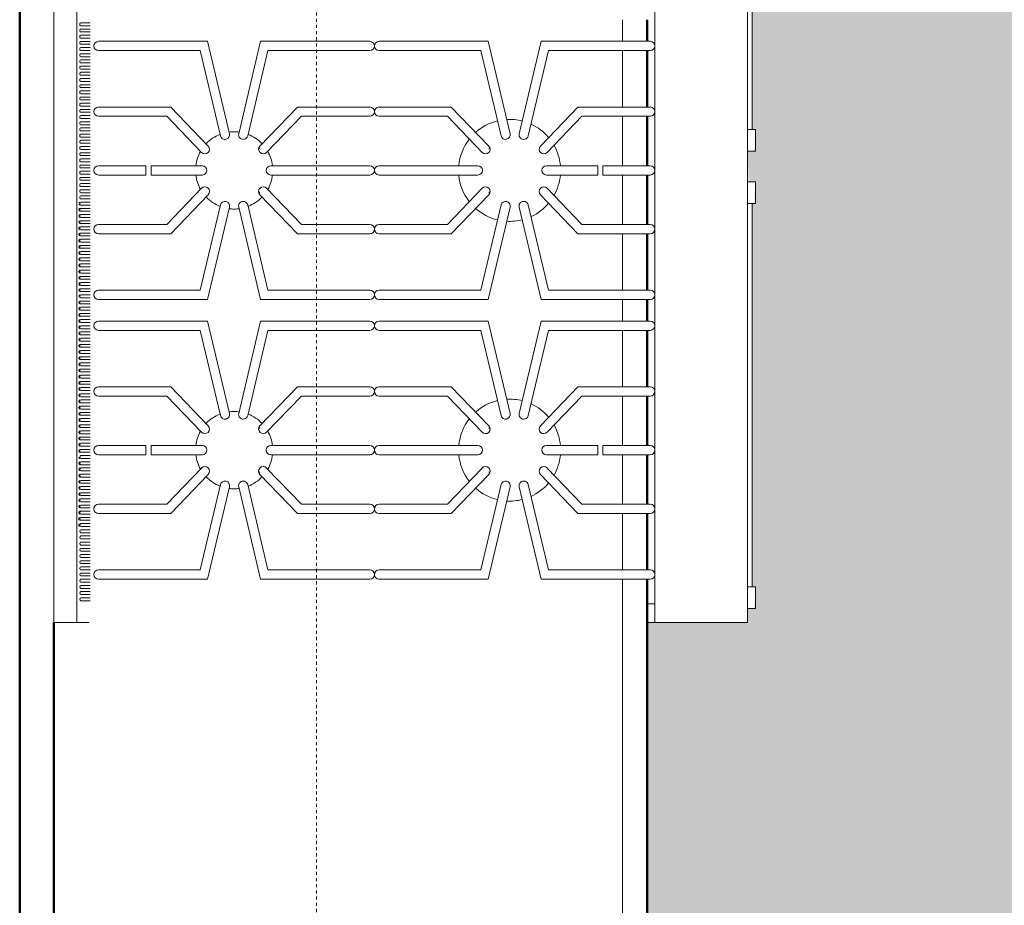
# Model space of a CAD drawing. Header units: inches. Extents: x -9465 to -7685, y 1648 to 3291.
# Tile 10 of 59: x -8870 to -8830, y 2554 to 2590. Entities that reach past the tile are written whole.
import ezdxf

# ---------------------------------------------------------------- set-up
doc = ezdxf.new("R2010")
doc.units = ezdxf.units.IN
doc.header["$MEASUREMENT"] = 0
doc.linetypes.add('Dash', pattern=[0.25, 0.125, -0.125])
for name, color, linetype, lineweight in [('A-FLOR', 192, 'Continuous', 13), ('A-GENM', 5, 'Continuous', 9), ('G-IMPT', 8, 'Continuous', 9), ('I-WALL-1', 2, 'Continuous', 50), ('Q-CASE', 31, 'Continuous', 9), ('Q-CASE-1', 31, 'Continuous', 50), ('Q-CASE-HDLN', 31, 'Dash', 9)]:
    doc.layers.add(name, color=color, linetype=linetype, lineweight=lineweight)

# ---------------------------------------------------------------- blocks, each defined once
blk = doc.blocks.new('OD_CW_Base Cabinet - OD_CW_Base Cabinet-1347003-SITE PLAN - PROPOSED OVER EXISTING SURVEY')
at = {"layer": 'Q-CASE'}
for p, q in [((81.04, 0), (81.915, 0)), ((82.29, 0), (84.571, 0)), ((84.946, 0), (86.946, 0)), ((87.321, 0), (89.321, 0)), ((89.696, 0), (91.977, 0)), ((92.352, 0), (93.227, 0)), ((93.602, 0), (95.883, 0)), ((96.258, 0), (98.258, 0)), ((98.633, 0), (100.633, 0)), ((101.008, 0), (103.29, 0)), ((103.665, 0), (183.376, 0)), ((81.915, -1), (81.04, -1)), ((81.04, -1), (81.915, -1)), ((84.571, -1), (82.29, -1)), ((82.29, -1), (84.571, -1)), ((86.946, -1), (84.946, -1)), ((84.946, -1), (86.946, -1)), ((89.321, -1), (87.321, -1)), ((87.321, -1), (89.321, -1)), ((91.977, -1), (89.696, -1)), ((89.696, -1), (91.977, -1)), ((93.227, -1), (92.352, -1)), ((92.352, -1), (93.227, -1)), ((95.883, -1), (93.602, -1)), ((93.602, -1), (95.883, -1)), ((98.258, -1), (96.258, -1)), ((96.258, -1), (98.258, -1)), ((100.633, -1), (98.633, -1)), ((98.633, -1), (100.633, -1)), ((103.29, -1), (101.008, -1)), ((101.008, -1), (103.29, -1)), ((183.376, -1), (103.665, -1)), ((103.665, -1), (183.376, -1)), ((183.376, -24), (105.415, -24))]:
    blk.add_line(p, q, dxfattribs=at)
at = {"layer": 'Q-CASE-1'}
for p, q in [((81.04, 0), (81.915, 0)), ((82.29, 0), (84.571, 0)), ((84.946, 0), (86.946, 0)), ((87.321, 0), (89.321, 0)), ((89.696, 0), (91.977, 0)), ((92.352, 0), (93.227, 0)), ((93.602, 0), (95.883, 0)), ((96.258, 0), (98.258, 0)), ((98.633, 0), (100.633, 0)), ((101.008, 0), (103.29, 0)), ((103.665, 0), (183.376, 0)), ((183.376, -24), (105.415, -24))]:
    blk.add_line(p, q, dxfattribs=at)
blk = doc.blocks.new('8_Burner_Viking_Range_12923 - Viking 8 Burner Range Stove_dwg-1113080-SITE PLAN - PROPOSED OVER EXISTING SURVEY')
at = {"layer": 'G-IMPT'}
for p, q in [((1225.479, 22.988), (1177.604, 22.988)), ((1177.604, 22.988), (1177.604, 22.051)), ((1177.604, 22.051), (1225.479, 22.051)), ((1177.604, 21.551), (1177.604, 22.051)), ((1178.483, 21.89), (1178.483, 21.516)), ((1178.6, 21.516), (1178.6, 21.89)), ((1178.733, 21.89), (1178.733, 21.516)), ((1178.85, 21.516), (1178.85, 21.89)), ((1178.983, 21.89), (1178.983, 21.516)), ((1179.1, 21.516), (1179.1, 21.89)), ((1179.233, 21.89), (1179.233, 21.516)), ((1179.35, 21.516), (1179.35, 21.89)), ((1179.483, 21.89), (1179.483, 21.516)), ((1179.6, 21.516), (1179.6, 21.89)), ((1179.733, 21.89), (1179.733, 21.516)), ((1179.85, 21.516), (1179.85, 21.89)), ((1179.983, 21.89), (1179.983, 21.516)), ((1180.1, 21.516), (1180.1, 21.89)), ((1180.233, 21.89), (1180.233, 21.516)), ((1180.35, 21.516), (1180.35, 21.89)), ((1180.483, 21.89), (1180.483, 21.516)), ((1180.6, 21.516), (1180.6, 21.89)), ((1180.733, 21.89), (1180.733, 21.516)), ((1180.85, 21.516), (1180.85, 21.89)), ((1180.983, 21.89), (1180.983, 21.516)), ((1181.1, 21.516), (1181.1, 21.89)), ((1181.233, 21.89), (1181.233, 21.516)), ((1181.35, 21.516), (1181.35, 21.89)), ((1181.483, 21.89), (1181.483, 21.516)), ((1181.6, 21.516), (1181.6, 21.89)), ((1181.733, 21.89), (1181.733, 21.516)), ((1181.85, 21.516), (1181.85, 21.89)), ((1181.983, 21.89), (1181.983, 21.516)), ((1182.1, 21.516), (1182.1, 21.89)), ((1182.233, 21.89), (1182.233, 21.516)), ((1182.35, 21.516), (1182.35, 21.89)), ((1182.483, 21.89), (1182.483, 21.516)), ((1182.6, 21.516), (1182.6, 21.89)), ((1182.733, 21.89), (1182.733, 21.516)), ((1182.85, 21.516), (1182.85, 21.89)), ((1182.983, 21.89), (1182.983, 21.516)), ((1183.1, 21.516), (1183.1, 21.89)), ((1183.233, 21.89), (1183.233, 21.516)), ((1183.35, 21.516), (1183.35, 21.89)), ((1183.483, 21.89), (1183.483, 21.516)), ((1183.6, 21.516), (1183.6, 21.89)), ((1183.733, 21.89), (1183.733, 21.516)), ((1183.85, 21.516), (1183.85, 21.89)), ((1183.983, 21.89), (1183.983, 21.516)), ((1184.1, 21.516), (1184.1, 21.89)), ((1184.233, 21.89), (1184.233, 21.516)), ((1184.35, 21.516), (1184.35, 21.89)), ((1184.483, 21.516), (1184.483, 21.89)), ((1184.6, 21.89), (1184.6, 21.516)), ((1184.733, 21.516), (1184.733, 21.89)), ((1184.85, 21.89), (1184.85, 21.516)), ((1184.983, 21.516), (1184.983, 21.89)), ((1185.1, 21.89), (1185.1, 21.516)), ((1185.233, 21.516), (1185.233, 21.89)), ((1185.35, 21.89), (1185.35, 21.516)), ((1185.483, 21.516), (1185.483, 21.89)), ((1185.6, 21.89), (1185.6, 21.516)), ((1185.733, 21.516), (1185.733, 21.89)), ((1185.85, 21.89), (1185.85, 21.516)), ((1185.983, 21.516), (1185.983, 21.89)), ((1186.1, 21.89), (1186.1, 21.516)), ((1186.233, 21.516), (1186.233, 21.89)), ((1186.35, 21.89), (1186.35, 21.516)), ((1186.483, 21.516), (1186.483, 21.89)), ((1186.6, 21.89), (1186.6, 21.516)), ((1186.733, 21.516), (1186.733, 21.89)), ((1186.85, 21.89), (1186.85, 21.516)), ((1186.983, 21.516), (1186.983, 21.89)), ((1187.1, 21.89), (1187.1, 21.516)), ((1187.233, 21.516), (1187.233, 21.89)), ((1187.35, 21.89), (1187.35, 21.516)), ((1187.483, 21.516), (1187.483, 21.89)), ((1187.6, 21.89), (1187.6, 21.516)), ((1187.733, 21.516), (1187.733, 21.89)), ((1187.85, 21.89), (1187.85, 21.516)), ((1187.983, 21.516), (1187.983, 21.89)), ((1188.1, 21.89), (1188.1, 21.516)), ((1188.233, 21.516), (1188.233, 21.89)), ((1188.35, 21.89), (1188.35, 21.516)), ((1188.483, 21.516), (1188.483, 21.89)), ((1188.6, 21.89), (1188.6, 21.516)), ((1188.733, 21.516), (1188.733, 21.89)), ((1188.85, 21.89), (1188.85, 21.516)), ((1188.983, 21.516), (1188.983, 21.89)), ((1189.1, 21.89), (1189.1, 21.516)), ((1189.233, 21.516), (1189.233, 21.89)), ((1189.35, 21.89), (1189.35, 21.516)), ((1189.483, 21.516), (1189.483, 21.89)), ((1189.6, 21.89), (1189.6, 21.516)), ((1189.733, 21.516), (1189.733, 21.89)), ((1189.85, 21.89), (1189.85, 21.516)), ((1189.983, 21.516), (1189.983, 21.89)), ((1190.1, 21.89), (1190.1, 21.516)), ((1190.233, 21.516), (1190.233, 21.89)), ((1190.35, 21.89), (1190.35, 21.516)), ((1190.483, 21.516), (1190.483, 21.89)), ((1190.6, 21.89), (1190.6, 21.516)), ((1190.733, 21.516), (1190.733, 21.89)), ((1190.85, 21.89), (1190.85, 21.516)), ((1190.983, 21.516), (1190.983, 21.89)), ((1191.1, 21.89), (1191.1, 21.516)), ((1191.233, 21.516), (1191.233, 21.89)), ((1191.35, 21.89), (1191.35, 21.516)), ((1191.483, 21.516), (1191.483, 21.89)), ((1191.6, 21.89), (1191.6, 21.516)), ((1191.733, 21.516), (1191.733, 21.89)), ((1191.85, 21.89), (1191.85, 21.516)), ((1191.983, 21.516), (1191.983, 21.89)), ((1192.1, 21.89), (1192.1, 21.516)), ((1192.233, 21.516), (1192.233, 21.89)), ((1192.35, 21.89), (1192.35, 21.516)), ((1192.483, 21.516), (1192.483, 21.89)), ((1192.6, 21.89), (1192.6, 21.516)), ((1192.733, 21.516), (1192.733, 21.89)), ((1192.85, 21.89), (1192.85, 21.516)), ((1192.983, 21.516), (1192.983, 21.89)), ((1193.1, 21.89), (1193.1, 21.516)), ((1193.233, 21.516), (1193.233, 21.89)), ((1193.35, 21.89), (1193.35, 21.516)), ((1193.483, 21.516), (1193.483, 21.89)), ((1193.6, 21.89), (1193.6, 21.516)), ((1193.733, 21.516), (1193.733, 21.89)), ((1193.85, 21.89), (1193.85, 21.516)), ((1193.983, 21.516), (1193.983, 21.89)), ((1194.1, 21.89), (1194.1, 21.516)), ((1194.233, 21.516), (1194.233, 21.89)), ((1194.35, 21.89), (1194.35, 21.516)), ((1194.483, 21.516), (1194.483, 21.89)), ((1194.6, 21.89), (1194.6, 21.516)), ((1194.733, 21.516), (1194.733, 21.89)), ((1194.85, 21.89), (1194.85, 21.516)), ((1194.983, 21.516), (1194.983, 21.89)), ((1195.1, 21.89), (1195.1, 21.516)), ((1195.233, 21.516), (1195.233, 21.89)), ((1195.35, 21.89), (1195.35, 21.516)), ((1195.483, 21.516), (1195.483, 21.89)), ((1195.6, 21.89), (1195.6, 21.516)), ((1195.733, 21.516), (1195.733, 21.89)), ((1195.85, 21.89), (1195.85, 21.516)), ((1195.983, 21.516), (1195.983, 21.89)), ((1196.1, 21.89), (1196.1, 21.516)), ((1196.233, 21.516), (1196.233, 21.89)), ((1196.35, 21.89), (1196.35, 21.516)), ((1196.483, 21.516), (1196.483, 21.89)), ((1196.6, 21.89), (1196.6, 21.516)), ((1196.733, 21.516), (1196.733, 21.89)), ((1196.85, 21.89), (1196.85, 21.516)), ((1196.983, 21.516), (1196.983, 21.89)), ((1197.1, 21.89), (1197.1, 21.516)), ((1197.233, 21.516), (1197.233, 21.89)), ((1197.35, 21.89), (1197.35, 21.516)), ((1197.483, 21.516), (1197.483, 21.89)), ((1197.6, 21.89), (1197.6, 21.516)), ((1197.733, 21.516), (1197.733, 21.89)), ((1197.85, 21.89), (1197.85, 21.516)), ((1197.983, 21.516), (1197.983, 21.89)), ((1198.1, 21.89), (1198.1, 21.516)), ((1198.233, 21.516), (1198.233, 21.89)), ((1198.35, 21.89), (1198.35, 21.516)), ((1198.483, 21.516), (1198.483, 21.89)), ((1198.6, 21.89), (1198.6, 21.516)), ((1198.733, 21.516), (1198.733, 21.89)), ((1198.85, 21.89), (1198.85, 21.516)), ((1198.983, 21.516), (1198.983, 21.89)), ((1199.1, 21.89), (1199.1, 21.516)), ((1199.233, 21.516), (1199.233, 21.89)), ((1199.35, 21.89), (1199.35, 21.516)), ((1199.483, 21.516), (1199.483, 21.89)), ((1199.6, 21.89), (1199.6, 21.516)), ((1199.733, 21.516), (1199.733, 21.89)), ((1199.85, 21.89), (1199.85, 21.516)), ((1199.983, 21.516), (1199.983, 21.89)), ((1200.1, 21.89), (1200.1, 21.516)), ((1200.233, 21.516), (1200.233, 21.89)), ((1200.35, 21.89), (1200.35, 21.516)), ((1200.483, 21.516), (1200.483, 21.89)), ((1200.6, 21.89), (1200.6, 21.516)), ((1200.733, 21.516), (1200.733, 21.89)), ((1200.85, 21.89), (1200.85, 21.516)), ((1200.983, 21.516), (1200.983, 21.89)), ((1201.1, 21.89), (1201.1, 21.516)), ((1201.233, 21.516), (1201.233, 21.89)), ((1201.35, 21.89), (1201.35, 21.516)), ((1201.483, 21.516), (1201.483, 21.89)), ((1201.6, 21.89), (1201.6, 21.516)), ((1201.733, 21.516), (1201.733, 21.89)), ((1201.85, 21.89), (1201.85, 21.516)), ((1179.354, 16.764), (1179.354, 21.176)), ((1179.729, 21.176), (1179.729, 17.06)), ((1182.01, 18.253), (1182.01, 21.176)), ((1182.385, 21.176), (1182.385, 18.413)), ((1184.385, 19.255), (1184.385, 21.176)), ((1184.76, 21.176), (1184.76, 19.255)), ((1186.76, 18.413), (1186.76, 21.176)), ((1187.135, 21.176), (1187.135, 18.253)), ((1189.416, 17.06), (1189.416, 21.176)), ((1189.791, 21.176), (1189.791, 16.764)), ((1190.666, 16.764), (1190.666, 21.176)), ((1191.041, 21.176), (1191.041, 17.06)), ((1193.322, 18.253), (1193.322, 21.176)), ((1193.697, 21.176), (1193.697, 18.413)), ((1195.697, 19.255), (1195.697, 21.176)), ((1196.072, 21.176), (1196.072, 19.255)), ((1198.072, 18.413), (1198.072, 21.176)), ((1198.447, 21.176), (1198.447, 18.253)), ((1200.729, 17.06), (1200.729, 21.176)), ((1201.104, 21.176), (1201.104, 16.764)), ((1184.385, 19.255), (1184.76, 19.255)), ((1195.697, 19.255), (1196.072, 19.255)), ((1184.385, 16.976), (1184.385, 19.051)), ((1184.76, 19.051), (1184.385, 19.051)), ((1184.76, 19.051), (1184.76, 16.976)), ((1195.697, 16.976), (1195.697, 19.051)), ((1196.072, 19.051), (1195.697, 19.051)), ((1196.072, 19.051), (1196.072, 16.976)), ((1182.385, 18.413), (1183.849, 17.005)), ((1185.296, 17.005), (1186.76, 18.413)), ((1193.697, 18.413), (1195.161, 17.005)), ((1196.609, 17.005), (1198.072, 18.413)), ((1183.589, 16.735), (1182.01, 18.253)), ((1187.135, 18.253), (1185.556, 16.735)), ((1194.901, 16.735), (1193.322, 18.253)), ((1198.447, 18.253), (1196.869, 16.735)), ((1183.09, 15.876), (1179.354, 16.764)), ((1179.729, 17.06), (1183.177, 16.241)), ((1185.968, 16.241), (1189.416, 17.06)), ((1189.791, 16.764), (1186.055, 15.876)), ((1194.402, 15.876), (1190.666, 16.764)), ((1191.041, 17.06), (1194.489, 16.241)), ((1197.281, 16.241), (1200.729, 17.06)), ((1201.104, 16.764), (1197.367, 15.876)), ((1179.354, 14.619), (1183.09, 15.507)), ((1183.177, 15.142), (1179.729, 14.322)), ((1189.416, 14.322), (1185.968, 15.142)), ((1186.055, 15.507), (1189.791, 14.619)), ((1190.666, 14.619), (1194.402, 15.507)), ((1194.489, 15.142), (1191.041, 14.322)), ((1200.729, 14.322), (1197.281, 15.142)), ((1197.367, 15.507), (1201.104, 14.619)), ((1179.354, 14.619), (1179.354, 10.207)), ((1182.01, 13.129), (1183.589, 14.648)), ((1183.849, 14.378), (1182.385, 12.97)), ((1183.666, 14.646), (1183.713, 14.7)), ((1185.296, 14.378), (1186.76, 12.97)), ((1185.478, 14.646), (1185.432, 14.7)), ((1187.135, 13.129), (1185.556, 14.648)), ((1189.791, 10.207), (1189.791, 14.619)), ((1190.666, 14.619), (1190.666, 10.207)), ((1193.322, 13.129), (1194.901, 14.648)), ((1195.161, 14.378), (1193.697, 12.97)), ((1194.979, 14.646), (1195.026, 14.7)), ((1196.609, 14.378), (1198.072, 12.97)), ((1196.791, 14.646), (1196.744, 14.7)), ((1198.447, 13.129), (1196.869, 14.648)), ((1201.104, 10.207), (1201.104, 14.619)), ((1179.729, 10.207), (1179.729, 14.322)), ((1184.385, 10.207), (1184.385, 14.203)), ((1184.76, 14.203), (1184.76, 10.207)), ((1189.416, 10.207), (1189.416, 14.322)), ((1191.041, 10.207), (1191.041, 14.322)), ((1195.697, 10.207), (1195.697, 14.203)), ((1196.072, 14.203), (1196.072, 10.207)), ((1200.729, 10.207), (1200.729, 14.322)), ((1182.01, 10.207), (1182.01, 13.129)), ((1182.385, 12.97), (1182.385, 10.207)), ((1186.76, 12.97), (1186.76, 10.207)), ((1187.135, 10.207), (1187.135, 13.129)), ((1193.322, 10.207), (1193.322, 13.129)), ((1193.697, 12.97), (1193.697, 10.207)), ((1198.072, 12.97), (1198.072, 10.207)), ((1198.447, 10.207), (1198.447, 13.129)), ((1179.354, 9.832), (1179.354, 5.42)), ((1179.729, 5.716), (1179.729, 9.832)), ((1182.01, 6.91), (1182.01, 9.832)), ((1182.385, 9.832), (1182.385, 7.069)), ((1184.385, 5.836), (1184.385, 9.832)), ((1184.76, 9.832), (1184.76, 5.836)), ((1186.76, 9.832), (1186.76, 7.069)), ((1187.135, 6.91), (1187.135, 9.832)), ((1189.416, 5.716), (1189.416, 9.832)), ((1189.791, 5.42), (1189.791, 9.832)), ((1190.666, 9.832), (1190.666, 5.42)), ((1191.041, 5.716), (1191.041, 9.832)), ((1193.322, 6.91), (1193.322, 9.832)), ((1193.697, 9.832), (1193.697, 7.069)), ((1195.697, 5.836), (1195.697, 9.832)), ((1196.072, 9.832), (1196.072, 5.836)), ((1198.072, 9.832), (1198.072, 7.069)), ((1198.447, 6.91), (1198.447, 9.832)), ((1200.729, 5.716), (1200.729, 9.832)), ((1201.104, 5.42), (1201.104, 9.832)), ((1183.589, 5.391), (1182.01, 6.91)), ((1182.385, 7.069), (1183.849, 5.661)), ((1186.76, 7.069), (1185.296, 5.661)), ((1185.556, 5.391), (1187.135, 6.91)), ((1194.901, 5.391), (1193.322, 6.91)), ((1193.697, 7.069), (1195.161, 5.661)), ((1198.072, 7.069), (1196.609, 5.661)), ((1196.869, 5.391), (1198.447, 6.91)), ((1179.729, 5.716), (1183.177, 4.897)), ((1185.968, 4.897), (1189.416, 5.716)), ((1191.041, 5.716), (1194.489, 4.897)), ((1197.281, 4.897), (1200.729, 5.716)), ((1183.09, 4.532), (1179.354, 5.42)), ((1183.713, 5.339), (1183.666, 5.393)), ((1185.432, 5.339), (1185.478, 5.393)), ((1189.791, 5.42), (1186.055, 4.532)), ((1194.402, 4.532), (1190.666, 5.42)), ((1195.026, 5.339), (1194.979, 5.393)), ((1196.744, 5.339), (1196.791, 5.393)), ((1201.104, 5.42), (1197.367, 4.532)), ((1179.354, 3.275), (1183.09, 4.163)), ((1186.055, 4.163), (1189.791, 3.275)), ((1190.666, 3.275), (1194.402, 4.163)), ((1197.367, 4.163), (1201.104, 3.275)), ((1183.177, 3.798), (1179.729, 2.979)), ((1189.416, 2.979), (1185.968, 3.798)), ((1194.489, 3.798), (1191.041, 2.979)), ((1200.729, 2.979), (1197.281, 3.798)), ((1179.354, -1.137), (1179.354, 3.275)), ((1182.01, 1.785), (1183.589, 3.304)), ((1185.556, 3.304), (1187.135, 1.785)), ((1189.791, 3.275), (1189.791, -1.137)), ((1190.666, -1.137), (1190.666, 3.275)), ((1193.322, 1.785), (1194.901, 3.304)), ((1196.869, 3.304), (1198.447, 1.785)), ((1201.104, 3.275), (1201.104, -1.137)), ((1179.729, 2.979), (1179.729, -1.137)), ((1183.849, 3.034), (1182.385, 1.626)), ((1184.385, 0.987), (1184.385, 3.062)), ((1184.76, 3.062), (1184.76, 0.987)), ((1186.76, 1.626), (1185.296, 3.034)), ((1189.416, -1.137), (1189.416, 2.979)), ((1191.041, 2.979), (1191.041, -1.137)), ((1195.161, 3.034), (1193.697, 1.626)), ((1195.697, 0.987), (1195.697, 3.062)), ((1196.072, 3.062), (1196.072, 0.987)), ((1198.072, 1.626), (1196.609, 3.034)), ((1200.729, -1.137), (1200.729, 2.979)), ((1182.01, -1.137), (1182.01, 1.785)), ((1182.385, 1.626), (1182.385, -1.137)), ((1186.76, -1.137), (1186.76, 1.626)), ((1187.135, 1.785), (1187.135, -1.137)), ((1193.322, -1.137), (1193.322, 1.785)), ((1193.697, 1.626), (1193.697, -1.137)), ((1198.072, -1.137), (1198.072, 1.626)), ((1198.447, 1.785), (1198.447, -1.137)), ((1184.385, 0.987), (1184.76, 0.987)), ((1195.697, 0.987), (1196.072, 0.987)), ((1184.385, -1.137), (1184.385, 0.784)), ((1184.76, 0.784), (1184.385, 0.784)), ((1184.76, 0.784), (1184.76, -1.137)), ((1195.697, -1.137), (1195.697, 0.784)), ((1196.072, 0.784), (1195.697, 0.784)), ((1196.072, 0.784), (1196.072, -1.137)), ((1177.604, -1.012), (1177.604, -1.324)), ((1178.354, -1.012), (1178.354, -1.324)), ((1177.604, -5.074), (1177.604, -1.324)), ((1177.604, -1.324), (1225.479, -1.324)), ((1178.354, -1.324), (1177.604, -1.324)), ((1225.479, -5.074), (1177.604, -5.074)), ((1178.166, -5.387), (1178.166, -5.093)), ((1179.041, -5.093), (1179.041, -5.387)), ((1194.541, -5.093), (1194.541, -5.387)), ((1195.416, -5.387), (1195.416, -5.093)), ((1196.666, -5.093), (1196.666, -5.387)), ((1197.541, -5.387), (1197.541, -5.093)), ((1178.166, -5.387), (1179.041, -5.387)), ((1179.041, -5.262), (1194.541, -5.262)), ((1194.541, -5.387), (1195.416, -5.387)), ((1196.666, -5.387), (1197.541, -5.387)), ((1197.541, -5.262), (1224.041, -5.262))]:
    blk.add_line(p, q, dxfattribs=at)
for centre, radius, start, end in [((1179.541, 21.176), 0.188, 0, 180), ((1182.197, 21.176), 0.188, 0, 180), ((1184.572, 21.176), 0.188, 0, 180), ((1186.947, 21.176), 0.188, 0, 180), ((1189.604, 21.176), 0.188, 0, 180), ((1190.854, 21.176), 0.188, 0, 180), ((1193.51, 21.176), 0.188, 0, 180), ((1195.885, 21.176), 0.188, 0, 180), ((1198.26, 21.176), 0.188, 0, 180), ((1200.916, 21.176), 0.188, 0, 180), ((1184.572, 15.691), 1.562, 96.9328, 119.482), ((1184.572, 15.691), 1.562, 60.5084, 83.062), ((1195.885, 15.691), 1.563, 96.9328, 119.482), ((1195.885, 15.691), 1.563, 60.5084, 83.062), ((1184.572, 15.691), 1.562, 133.5299, 158.7956), ((1183.719, 16.87), 0.188, 226.1103, 46.1103), ((1184.572, 16.976), 0.188, 180, 0), ((1185.426, 16.87), 0.187, 133.8897, 313.8897), ((1184.572, 15.691), 1.563, 21.1947, 46.4604), ((1195.885, 15.691), 1.563, 133.5299, 158.7956), ((1195.031, 16.87), 0.188, 226.1103, 46.1103), ((1195.885, 16.976), 0.188, 180, 0), ((1196.739, 16.87), 0.187, 133.8897, 313.8897), ((1195.885, 15.691), 1.563, 21.1947, 46.4604), ((1183.133, 16.058), 0.187, 256.6308, 76.6308), ((1186.012, 16.058), 0.188, 103.3692, 283.3692), ((1194.446, 16.058), 0.187, 256.6308, 76.6308), ((1197.324, 16.058), 0.187, 103.3692, 283.3692), ((1184.572, 15.691), 1.563, 172.4275, 180), ((1184.572, 15.691), 1.563, 180, 187.5667), ((1184.572, 15.691), 1.562, 0, 7.5667), ((1184.572, 15.691), 1.562, 352.4275, 0), ((1195.885, 15.691), 1.563, 172.4275, 180), ((1195.885, 15.691), 1.563, 180, 187.5667), ((1195.885, 15.691), 1.562, 0, 7.5667), ((1195.885, 15.691), 1.562, 352.4275, 0), ((1183.133, 15.324), 0.187, 283.3692, 103.3692), ((1186.012, 15.324), 0.188, 76.6308, 256.6308), ((1194.446, 15.324), 0.187, 283.3692, 103.3692), ((1197.324, 15.324), 0.187, 76.6308, 256.6308), ((1184.572, 15.691), 1.563, 201.1947, 226.4604), ((1184.572, 15.691), 1.562, 313.5299, 338.7956), ((1195.885, 15.691), 1.563, 201.1947, 226.4604), ((1195.885, 15.691), 1.562, 313.5299, 338.7956), ((1183.719, 14.513), 0.188, 313.8897, 133.8897), ((1184.572, 14.203), 0.188, 0, 180), ((1185.426, 14.513), 0.187, 46.1103, 226.1103), ((1195.031, 14.513), 0.188, 313.8897, 133.8897), ((1195.885, 14.203), 0.188, 0, 180), ((1196.739, 14.513), 0.187, 46.1103, 226.1103), ((1184.572, 15.691), 1.563, 240.5084, 263.2486), ((1184.572, 15.691), 1.562, 276.9328, 299.482), ((1195.885, 15.691), 1.563, 240.5084, 263.2486), ((1195.885, 15.691), 1.562, 276.9328, 299.482), ((1179.541, 10.207), 0.188, 180, 0), ((1179.541, 9.832), 0.188, 0, 180), ((1182.197, 10.207), 0.188, 180, 0), ((1182.197, 9.832), 0.188, 0, 180), ((1184.572, 10.207), 0.188, 180, 0), ((1184.572, 9.832), 0.188, 0, 180), ((1186.947, 10.207), 0.188, 180, 0), ((1186.947, 9.832), 0.188, 0, 180), ((1189.604, 10.207), 0.188, 180, 0), ((1189.604, 9.832), 0.188, 0, 180), ((1190.854, 10.207), 0.188, 180, 0), ((1190.854, 9.832), 0.188, 0, 180), ((1193.51, 10.207), 0.188, 180, 0), ((1193.51, 9.832), 0.188, 0, 180), ((1195.885, 10.207), 0.188, 180, 0), ((1195.885, 9.832), 0.188, 0, 180), ((1198.26, 10.207), 0.188, 180, 0), ((1198.26, 9.832), 0.188, 0, 180), ((1200.916, 10.207), 0.188, 180, 0), ((1200.916, 9.832), 0.188, 0, 180), ((1184.572, 4.551), 2.062, 95.3163, 127.6957), ((1184.572, 4.551), 2.062, 52.2929, 84.6829), ((1195.885, 4.551), 2.063, 95.3163, 127.6957), ((1195.885, 4.551), 2.063, 52.2929, 84.6829), ((1184.572, 4.551), 2.062, 138.2791, 166.1871), ((1183.719, 5.526), 0.188, 226.1103, 46.1103), ((1184.572, 5.836), 0.188, 180, 0), ((1185.426, 5.526), 0.188, 133.8897, 313.8897), ((1184.572, 4.551), 2.063, 13.8062, 41.7121), ((1195.885, 4.551), 2.062, 138.2791, 166.1871), ((1195.031, 5.526), 0.188, 226.1103, 46.1103), ((1195.885, 5.836), 0.188, 180, 0), ((1196.739, 5.526), 0.187, 133.8897, 313.8897), ((1195.885, 4.551), 2.062, 13.8062, 41.7121), ((1183.133, 4.715), 0.187, 256.6308, 76.6308), ((1186.012, 4.715), 0.188, 103.3692, 283.3692), ((1194.446, 4.715), 0.187, 256.6308, 76.6308), ((1197.324, 4.715), 0.187, 103.3692, 283.3692), ((1184.572, 4.551), 2.062, 176.8713, 194.3753), ((1184.572, 4.551), 2.062, 345.6182, 3.1214), ((1195.885, 4.551), 2.063, 176.8713, 194.3753), ((1195.885, 4.551), 2.062, 345.6182, 3.1214), ((1183.133, 3.981), 0.187, 283.3692, 103.3692), ((1186.012, 3.981), 0.188, 76.6308, 256.6308), ((1194.446, 3.981), 0.187, 283.3692, 103.3692), ((1197.324, 3.981), 0.187, 76.6308, 256.6308), ((1184.572, 4.551), 2.062, 204.9114, 229.9075), ((1184.572, 4.551), 2.063, 310.0806, 335.0837), ((1195.885, 4.551), 2.063, 204.9114, 229.9075), ((1195.885, 4.551), 2.062, 310.0806, 335.0837), ((1183.719, 3.169), 0.188, 313.8897, 133.8897), ((1184.572, 3.062), 0.188, 0, 180), ((1185.426, 3.169), 0.188, 46.1103, 226.1103), ((1195.031, 3.169), 0.188, 313.8897, 133.8897), ((1195.885, 3.062), 0.188, 0, 180), ((1196.739, 3.169), 0.187, 46.1103, 226.1103), ((1184.572, 4.551), 2.063, 240.8021, 264.6829), ((1184.572, 4.551), 2.063, 275.3162, 299.1905), ((1195.885, 4.551), 2.063, 240.8021, 264.6829), ((1195.885, 4.551), 2.063, 275.3162, 299.1905), ((1179.541, -1.137), 0.188, 180, 0), ((1182.197, -1.137), 0.188, 180, 0), ((1184.572, -1.137), 0.188, 180, 0), ((1186.947, -1.137), 0.188, 180, 0), ((1189.604, -1.137), 0.188, 180, 0), ((1190.854, -1.137), 0.188, 180, 0), ((1193.51, -1.137), 0.188, 180, 0), ((1195.885, -1.137), 0.188, 180, 0), ((1198.26, -1.137), 0.188, 180, 0), ((1200.916, -1.137), 0.188, 180, 0)]:
    blk.add_arc(centre, radius, start, end, dxfattribs=at)
for centre, major_axis, start_param, end_param in [((1178.541, 21.89), (-0.0585, 0), 3.141593, 6.283185), ((1178.791, 21.89), (-0.0585, 0), 3.141593, 6.283185), ((1179.041, 21.89), (-0.0585, 0), 3.141593, 6.283185), ((1179.291, 21.89), (-0.0585, 0), 3.141593, 6.283185), ((1179.541, 21.89), (-0.0585, 0), 3.141593, 6.283185), ((1179.791, 21.89), (-0.0585, 0), 3.141593, 6.283185), ((1180.041, 21.89), (-0.0585, 0), 3.141593, 6.283185), ((1180.291, 21.89), (-0.0585, 0), 3.141593, 6.283185), ((1180.541, 21.89), (-0.0585, 0), 3.141593, 6.283185), ((1180.791, 21.89), (-0.0585, 0), 3.141593, 6.283185), ((1181.041, 21.89), (-0.0585, 0), 3.141593, 6.283185), ((1181.291, 21.89), (-0.0585, 0), 3.141593, 6.283185), ((1181.541, 21.89), (-0.0585, 0), 3.141593, 6.283185), ((1181.541, 21.934), (0.0585, 0), 0.3574, 2.923973), ((1181.791, 21.89), (-0.0585, 0), 3.141593, 6.283185), ((1181.791, 21.934), (0.0585, 0), 0.331635, 2.941658), ((1182.041, 21.934), (-0.0585, 0), 3.141593, 6.283185), ((1182.041, 21.89), (-0.0585, 0), 3.141593, 6.283185), ((1182.291, 21.934), (-0.0585, 0), 3.141593, 6.283185), ((1182.291, 21.89), (-0.0585, 0), 3.141593, 6.283185), ((1182.541, 21.934), (-0.0585, 0), 3.141593, 6.283185), ((1182.541, 21.89), (-0.0585, 0), 3.141593, 6.283185), ((1182.791, 21.934), (-0.0585, 0), 3.141593, 6.283185), ((1182.791, 21.89), (-0.0585, 0), 3.141593, 6.283185), ((1183.041, 21.934), (-0.0585, 0), 3.141593, 6.283185), ((1183.041, 21.89), (-0.0585, 0), 3.141593, 6.283185), ((1183.291, 21.934), (-0.0585, 0), 3.141593, 6.283185), ((1183.291, 21.89), (-0.0585, 0), 3.141593, 6.283185), ((1183.541, 21.934), (-0.0585, 0), 3.141593, 6.283185), ((1183.541, 21.89), (-0.0585, 0), 3.141593, 6.283185), ((1183.791, 21.934), (-0.0585, 0), 3.141593, 6.283185), ((1183.791, 21.89), (-0.0585, 0), 3.141593, 6.283185), ((1184.041, 21.934), (-0.0585, 0), 3.141593, 6.283185), ((1184.041, 21.89), (-0.0585, 0), 3.141593, 6.283185), ((1184.291, 21.934), (0.0585, 0), 1.570796, 3.141593), ((1184.291, 21.89), (-0.0585, 0), 3.141593, 6.283185), ((1184.541, 21.934), (-0.0585, 0), 3.141593, 6.283185), ((1184.541, 21.89), (0.0585, 0), 0, 3.141593), ((1184.791, 21.934), (-0.0585, 0), 3.141593, 6.283185), ((1184.791, 21.89), (0.0585, 0), 0, 3.141593), ((1185.041, 21.934), (-0.0585, 0), 3.141593, 6.283185), ((1185.041, 21.89), (0.0585, 0), 0, 3.141593), ((1185.291, 21.934), (-0.0585, 0), 3.141593, 6.283185), ((1185.291, 21.89), (0.0585, 0), 0, 3.141593), ((1185.541, 21.934), (-0.0585, 0), 3.141593, 6.283185), ((1185.541, 21.89), (0.0585, 0), 0, 3.141593), ((1185.791, 21.934), (-0.0585, 0), 3.141593, 6.283185), ((1185.791, 21.89), (0.0585, 0), 0, 3.141593), ((1186.041, 21.934), (-0.0585, 0), 3.141593, 6.283185), ((1186.041, 21.89), (0.0585, 0), 0, 3.141593), ((1186.291, 21.934), (-0.0585, 0), 3.141593, 6.283185), ((1186.291, 21.89), (0.0585, 0), 0, 3.141593), ((1186.541, 21.934), (-0.0585, 0), 3.141593, 6.283185), ((1186.541, 21.89), (0.0585, 0), 0, 3.141593), ((1186.791, 21.934), (-0.0585, 0), 3.141593, 6.283185), ((1186.791, 21.89), (0.0585, 0), 0, 3.141593), ((1187.041, 21.934), (-0.0585, 0), 3.141593, 6.283185), ((1187.041, 21.89), (0.0585, 0), 0, 3.141593), ((1187.291, 21.934), (-0.0585, 0), 3.141593, 6.283185), ((1187.291, 21.89), (0.0585, 0), 0, 3.141593), ((1187.541, 21.934), (0.0585, 0), 1.594856, 3.141593), ((1187.541, 21.89), (0.0585, 0), 0, 3.141593), ((1187.541, 21.934), (-0.0585, 0), 3.141593, 4.712389), ((1187.791, 21.934), (-0.0585, 0), 3.141593, 6.283185), ((1187.791, 21.89), (0.0585, 0), 0, 3.141593), ((1188.041, 21.934), (-0.0585, 0), 3.141593, 6.283185), ((1188.041, 21.89), (0.0585, 0), 0, 3.141593), ((1188.291, 21.934), (-0.0585, 0), 3.141593, 6.283185), ((1188.291, 21.89), (0.0585, 0), 0, 3.141593), ((1188.541, 21.934), (-0.0585, 0), 3.141593, 6.283185), ((1188.541, 21.89), (0.0585, 0), 0, 3.141593), ((1188.791, 21.934), (-0.0585, 0), 3.141593, 6.283185), ((1188.791, 21.89), (0.0585, 0), 0, 3.141593), ((1189.041, 21.934), (-0.0585, 0), 3.141593, 6.283185), ((1189.041, 21.89), (0.0585, 0), 0, 3.141593), ((1189.291, 21.934), (-0.0585, 0), 3.141593, 6.283185), ((1189.291, 21.89), (0.0585, 0), 0, 3.141593), ((1189.541, 21.934), (-0.0585, 0), 3.141593, 6.283185), ((1189.541, 21.89), (0.0585, 0), 0, 3.141593), ((1189.791, 21.934), (-0.0585, 0), 3.141593, 6.283185), ((1189.791, 21.89), (0.0585, 0), 0, 3.141593), ((1190.041, 21.934), (-0.0585, 0), 3.141593, 6.283185), ((1190.041, 21.89), (0.0585, 0), 0, 3.141593), ((1190.291, 21.934), (-0.0585, 0), 3.141593, 6.283185), ((1190.291, 21.89), (0.0585, 0), 0, 3.141593), ((1190.541, 21.934), (-0.0585, 0), 3.141593, 6.283185), ((1190.541, 21.89), (0.0585, 0), 0, 3.141593), ((1190.791, 21.89), (0.0585, 0), 0, 3.141593), ((1190.791, 21.934), (-0.0585, 0), 3.141593, 4.712389), ((1191.041, 21.934), (-0.0585, 0), 3.141593, 6.283185), ((1191.041, 21.89), (0.0585, 0), 0, 3.141593), ((1191.291, 21.934), (-0.0585, 0), 3.141593, 6.283185), ((1191.291, 21.89), (0.0585, 0), 0, 3.141593), ((1191.541, 21.934), (-0.0585, 0), 3.141593, 6.283185), ((1191.541, 21.89), (0.0585, 0), 0, 3.141593), ((1191.791, 21.934), (-0.0585, 0), 3.141593, 6.283185), ((1191.791, 21.89), (0.0585, 0), 0, 3.141593), ((1192.041, 21.934), (-0.0585, 0), 3.141593, 6.283185), ((1192.041, 21.89), (0.0585, 0), 0, 3.141593), ((1192.291, 21.934), (-0.0585, 0), 3.141593, 6.283185), ((1192.291, 21.89), (0.0585, 0), 0, 3.141593), ((1192.541, 21.934), (-0.0585, 0), 3.141593, 6.283185), ((1192.541, 21.89), (0.0585, 0), 0, 3.141593), ((1192.791, 21.934), (0.0585, 0), 1.589058, 3.141593), ((1192.791, 21.89), (0.0585, 0), 0, 3.141593), ((1192.791, 21.934), (-0.0585, 0), 3.141593, 4.693867), ((1193.041, 21.934), (0.0585, 0), 1.636173, 3.141593), ((1193.041, 21.89), (0.0585, 0), 0, 3.141593), ((1193.041, 21.934), (-0.0585, 0), 3.141593, 4.646082), ((1193.291, 21.934), (0.0585, 0), 1.683288, 3.141593), ((1193.291, 21.89), (0.0585, 0), 0, 3.141593), ((1193.291, 21.934), (-0.0585, 0), 3.141593, 4.598297), ((1193.541, 21.934), (0.0585, 0), 1.730402, 3.141593), ((1193.541, 21.89), (0.0585, 0), 0, 3.141593), ((1193.541, 21.934), (-0.0585, 0), 3.141593, 4.550512), ((1193.791, 21.934), (0.0585, 0), 1.777517, 3.141593), ((1193.791, 21.89), (0.0585, 0), 0, 3.141593), ((1193.791, 21.934), (-0.0585, 0), 3.141593, 4.502727), ((1194.041, 21.934), (0.0585, 0), 1.824631, 3.141593), ((1194.041, 21.89), (0.0585, 0), 0, 3.141593), ((1194.041, 21.934), (-0.0585, 0), 3.141593, 4.454942), ((1194.291, 21.934), (0.0585, 0), 1.871746, 3.141593), ((1194.291, 21.89), (0.0585, 0), 0, 3.141593), ((1194.291, 21.934), (-0.0585, 0), 3.141593, 4.407157), ((1194.541, 21.934), (0.0585, 0), 1.918861, 3.141593), ((1194.541, 21.89), (0.0585, 0), 0, 3.141593), ((1194.541, 21.934), (-0.0585, 0), 3.141593, 4.359372), ((1194.791, 21.89), (0.0585, 0), 0, 3.141593), ((1195.041, 21.89), (0.0585, 0), 0, 3.141593), ((1195.291, 21.89), (0.0585, 0), 0, 3.141593), ((1195.541, 21.89), (0.0585, 0), 0, 3.141593), ((1195.791, 21.89), (0.0585, 0), 0, 3.141593), ((1196.041, 21.89), (0.0585, 0), 0, 3.141593), ((1196.291, 21.89), (0.0585, 0), 0, 3.141593), ((1196.541, 21.89), (0.0585, 0), 0, 3.141593), ((1196.791, 21.89), (0.0585, 0), 0, 3.141593), ((1197.041, 21.89), (0.0585, 0), 0, 3.141593), ((1197.291, 21.89), (0.0585, 0), 0, 3.141593), ((1197.541, 21.89), (0.0585, 0), 0, 3.141593), ((1197.791, 21.89), (0.0585, 0), 0, 3.141593), ((1198.041, 21.89), (0.0585, 0), 0, 3.141593), ((1198.291, 21.89), (0.0585, 0), 0, 3.141593), ((1198.541, 21.89), (0.0585, 0), 0, 3.141593), ((1198.791, 21.89), (0.0585, 0), 0, 3.141593), ((1199.041, 21.89), (0.0585, 0), 0, 3.141593), ((1199.291, 21.89), (0.0585, 0), 0, 3.141593), ((1199.541, 21.89), (0.0585, 0), 0, 3.141593), ((1199.791, 21.89), (0.0585, 0), 0, 3.141593), ((1200.041, 21.89), (0.0585, 0), 0, 3.141593), ((1200.291, 21.89), (0.0585, 0), 0, 3.141593), ((1200.541, 21.89), (0.0585, 0), 0, 3.141593), ((1200.791, 21.89), (0.0585, 0), 0, 3.141593), ((1201.041, 21.89), (0.0585, 0), 0, 3.141593), ((1201.291, 21.89), (0.0585, 0), 0, 3.141593), ((1201.541, 21.89), (0.0585, 0), 0, 3.141593), ((1201.791, 21.89), (0.0585, 0), 0, 3.141593)]:
    blk.add_ellipse(centre, major_axis=major_axis, ratio=0.707107, start_param=start_param, end_param=end_param, dxfattribs=at)
blk = doc.blocks.new('8_Burner_Viking_Range_12923 - 8_Burner_Viking_Range_12923-1163013-SITE PLAN - PROPOSED OVER EXISTING SURVEY')
blk.add_blockref('8_Burner_Viking_Range_12923 - Viking 8 Burner Range Stove_dwg-1113080-SITE PLAN - PROPOSED OVER EXISTING SURVEY', (-1201.541, -10.019))
blk = doc.blocks.new('OD_CW_Upper Cabinet - OD_CW_Upper Cabinet-1346970-SITE PLAN - PROPOSED OVER EXISTING SURVEY')
at = {"layer": 'Q-CASE-HDLN'}
for p, q in [((162.829, 24), (0.738, 24)), ((0.738, 12), (162.829, 12))]:
    blk.add_line(p, q, dxfattribs=at)

msp = doc.modelspace()

# ---------------------------------------------------------------- hatches: boundary and pattern name
at = {"layer": 'A-FLOR'}
h = msp.add_hatch(color=256, dxfattribs=at)
h.paths.add_polyline_path([(-8696.569, 2486.337), (-8696.569, 2487.698), (-8868.569, 2487.698), (-8868.569, 2486.337), (-8698.819, 2486.337)], flags=0)
h.paths.add_polyline_path([(-8794.277, 2511.698), (-8702.569, 2511.698), (-8702.569, 2640.337), (-8700.007, 2640.337), (-8700.007, 2644.899), (-8698.569, 2644.899), (-8698.569, 2710.774), (-8699.604, 2710.774), (-8699.604, 2711.212), (-8700.854, 2711.212), (-8700.854, 2711.837), (-8724.052, 2711.837), (-8724.052, 2711.212), (-8725.302, 2711.212), (-8725.302, 2710.774), (-8729.133, 2710.774), (-8729.133, 2711.212), (-8730.383, 2711.212), (-8730.383, 2711.837), (-8753.581, 2711.837), (-8753.581, 2711.212), (-8754.831, 2711.212), (-8754.831, 2710.774), (-8757.604, 2710.774), (-8757.604, 2711.212), (-8758.854, 2711.212), (-8758.854, 2711.837), (-8790.052, 2711.837), (-8790.052, 2711.212), (-8791.302, 2711.212), (-8791.302, 2710.774), (-8795.162, 2710.774), (-8795.162, 2711.212), (-8796.412, 2711.212), (-8796.412, 2711.837), (-8827.61, 2711.837), (-8827.61, 2711.212), (-8828.86, 2711.212), (-8828.86, 2710.774), (-8832.72, 2710.774), (-8832.72, 2711.212), (-8833.97, 2711.212), (-8833.97, 2711.837), (-8865.168, 2711.837), (-8865.168, 2711.212), (-8866.418, 2711.212), (-8866.418, 2710.774), (-8868.069, 2710.774), (-8868.069, 2711.837), (-8868.507, 2711.837), (-8868.507, 2710.623), (-8868.569, 2710.623), (-8868.569, 2675.425), (-8868.507, 2675.425), (-8868.507, 2674.175), (-8868.069, 2674.175), (-8868.069, 2670.344), (-8838.569, 2670.344), (-8838.569, 2634.594), (-8844.569, 2634.594), (-8844.569, 2613.535), (-8840.507, 2613.535), (-8840.466, 2612.972), (-8840.194, 2612.972), (-8840.234, 2612.097), (-8840.319, 2612.097), (-8840.312, 2585.597), (-8840.194, 2585.597), (-8840.234, 2584.722), (-8840.507, 2584.722), (-8840.466, 2583.472), (-8840.194, 2583.472), (-8840.234, 2582.597), (-8840.319, 2582.597), (-8840.312, 2567.097), (-8840.194, 2567.097), (-8840.234, 2566.222), (-8840.507, 2566.222), (-8840.507, 2565.66), (-8844.569, 2565.66), (-8844.569, 2511.698)], flags=0)
h.paths.add_polyline_path([(-8755.392, 2556.097), (-8757.569, 2556.097), (-8757.569, 2572.597), (-8736.436, 2572.597), (-8736.436, 2571.597), (-8737.434, 2571.597), (-8737.434, 2557.097), (-8736.436, 2557.097), (-8736.436, 2556.097), (-8753.929, 2556.097)], flags=0)
h.paths.add_polyline_path([(-8792.747, 2556.097), (-8811.702, 2556.097), (-8811.702, 2557.097), (-8810.705, 2557.097), (-8810.705, 2571.597), (-8811.702, 2571.597), (-8811.702, 2572.597), (-8790.569, 2572.597), (-8790.569, 2556.097), (-8792.604, 2556.097)], flags=0)
h.paths.add_polyline_path([(-8785.569, 2556.698), (-8785.569, 2669.698), (-8761.569, 2669.698), (-8761.569, 2556.698), (-8766.216, 2556.698)], flags=0)
h.paths.add_polyline_path([(-8790.569, 2580.097), (-8811.702, 2580.097), (-8811.702, 2581.097), (-8810.705, 2581.097), (-8810.705, 2595.597), (-8811.702, 2595.597), (-8811.702, 2596.597), (-8790.569, 2596.597), (-8790.569, 2580.597)], flags=0)
h.paths.add_polyline_path([(-8756.585, 2580.097), (-8757.569, 2580.097), (-8757.569, 2596.597), (-8736.436, 2596.597), (-8736.436, 2595.597), (-8737.434, 2595.597), (-8737.434, 2581.097), (-8736.436, 2581.097), (-8736.436, 2580.097), (-8756.271, 2580.097)], flags=0)
h.paths.add_polyline_path([(-8738.472, 2604.097), (-8757.569, 2604.097), (-8757.569, 2620.597), (-8736.436, 2620.597), (-8736.436, 2619.597), (-8737.434, 2619.597), (-8737.434, 2605.097), (-8736.436, 2605.097), (-8736.436, 2604.097), (-8738.438, 2604.097)], flags=0)
h.paths.add_polyline_path([(-8808.308, 2604.097), (-8811.702, 2604.097), (-8811.702, 2605.097), (-8810.705, 2605.097), (-8810.705, 2619.597), (-8811.702, 2619.597), (-8811.702, 2620.597), (-8790.569, 2620.597), (-8790.569, 2604.097), (-8808.287, 2604.097)], flags=0)
h.paths.add_polyline_path([(-8739.851, 2628.097), (-8757.569, 2628.097), (-8757.569, 2644.597), (-8736.436, 2644.597), (-8736.436, 2643.597), (-8737.434, 2643.597), (-8737.434, 2629.097), (-8736.436, 2629.097), (-8736.436, 2628.097), (-8739.597, 2628.097)], flags=0)
h.paths.add_polyline_path([(-8808.308, 2628.097), (-8811.702, 2628.097), (-8811.702, 2629.097), (-8810.705, 2629.097), (-8810.705, 2643.597), (-8811.702, 2643.597), (-8811.702, 2644.597), (-8790.569, 2644.597), (-8790.569, 2628.097), (-8808.287, 2628.097)], flags=0)
h.paths.add_polyline_path([(-8752.186, 2652.097), (-8757.569, 2652.097), (-8757.569, 2668.597), (-8736.436, 2668.597), (-8736.436, 2667.597), (-8737.434, 2667.597), (-8737.434, 2653.097), (-8736.436, 2653.097), (-8736.436, 2652.097), (-8739.936, 2652.097)], flags=0)
h.paths.add_polyline_path([(-8794.21, 2652.097), (-8811.702, 2652.097), (-8811.702, 2653.097), (-8810.705, 2653.097), (-8810.705, 2667.597), (-8811.702, 2667.597), (-8811.702, 2668.597), (-8790.569, 2668.597), (-8790.569, 2652.097), (-8792.747, 2652.097)], flags=0)

# ---------------------------------------------------------------- linework, layer by layer
at = {"layer": 'I-WALL-1'}
msp.add_line((-8869.944, 2484.462), (-8869.944, 2670.337), dxfattribs=at)

# ---------------------------------------------------------------- block references
at = {"layer": 'A-GENM', "rotation": 90}
msp.add_blockref('8_Burner_Viking_Range_12923 - 8_Burner_Viking_Range_12923-1163013-SITE PLAN - PROPOSED OVER EXISTING SURVEY', (-8855.601, 2589.597), dxfattribs=at)
at = {"layer": 'Q-CASE'}
for name, p, rotation in [('OD_CW_Upper Cabinet - OD_CW_Upper Cabinet-1346970-SITE PLAN - PROPOSED OVER EXISTING SURVEY', (-8845.944, 2498.961), 89.99999999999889), ('OD_CW_Base Cabinet - OD_CW_Base Cabinet-1347003-SITE PLAN - PROPOSED OVER EXISTING SURVEY', (-8844.569, 2671.074), 270.000000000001)]:
    msp.add_blockref(name, p, dxfattribs=dict(at, rotation=rotation))

doc.saveas('drawing.dxf')
